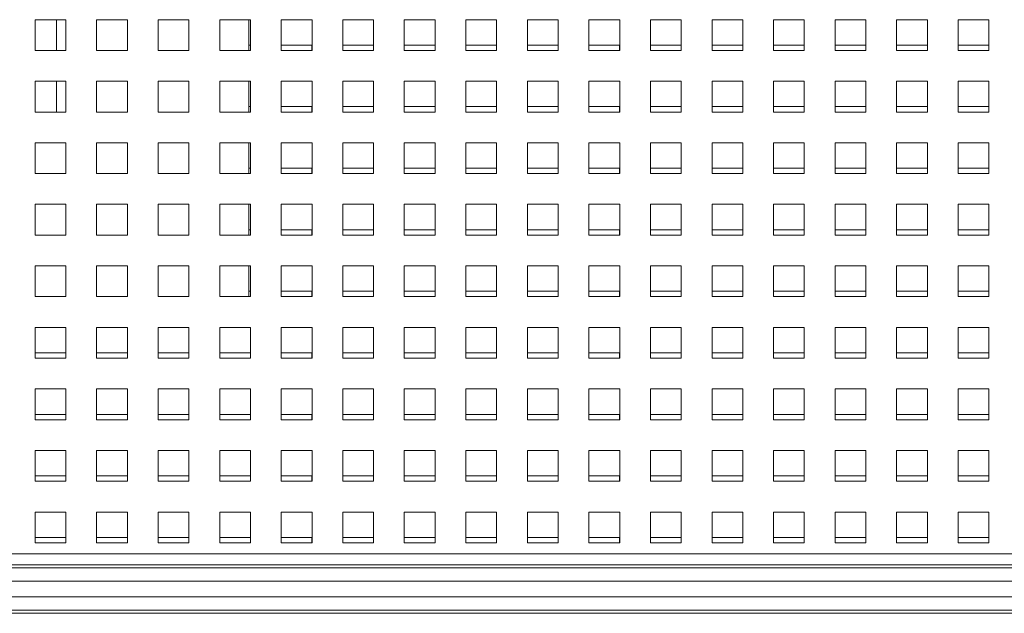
# Paper-space layout '3' of a CAD drawing. Header units: inches. Extents: x 1 to 109, y 1 to 85.
# Tile 101 of 107: x 55.6 to 60.93, y 70.71 to 73.92. Entities that reach past the tile are written whole.
import ezdxf

# ---------------------------------------------------------------- set-up
doc = ezdxf.new("R2010")
doc.units = ezdxf.units.IN
doc.header["$MEASUREMENT"] = 0

psp = doc.layouts.new('3')

# ---------------------------------------------------------------- linework, layer by layer
at = {"color": 7, "linetype": 'Continuous', "lineweight": 15, "ltscale": 5}
for p, q in [((55.8509, 73.9209), (55.6842, 73.9209)), ((55.6842, 73.9209), (55.6842, 73.7542)), ((55.7999, 73.9209), (55.7999, 73.7542)), ((55.8509, 73.7542), (55.8509, 73.9209)), ((56.1842, 73.9209), (56.0175, 73.9209)), ((56.0175, 73.9209), (56.0175, 73.7542)), ((56.1842, 73.7542), (56.1842, 73.9209)), ((56.5175, 73.9209), (56.3509, 73.9209)), ((56.3509, 73.9209), (56.3509, 73.7542)), ((56.5175, 73.7542), (56.5175, 73.9209)), ((56.8509, 73.9209), (56.6842, 73.9209)), ((56.6842, 73.9209), (56.6842, 73.7542)), ((56.8415, 73.9209), (56.8415, 73.7542)), ((56.8509, 73.7542), (56.8509, 73.9209)), ((57.1842, 73.9209), (57.0175, 73.9209)), ((57.0175, 73.9209), (57.0175, 73.7542)), ((57.1842, 73.7542), (57.1842, 73.9209)), ((57.5175, 73.9209), (57.3509, 73.9209)), ((57.3509, 73.9209), (57.3509, 73.7542)), ((57.5175, 73.7542), (57.5175, 73.9209)), ((57.8509, 73.9209), (57.6842, 73.9209)), ((57.6842, 73.9209), (57.6842, 73.7542)), ((57.8509, 73.7542), (57.8509, 73.9209)), ((58.1842, 73.9209), (58.0175, 73.9209)), ((58.0175, 73.9209), (58.0175, 73.7542)), ((58.1842, 73.7542), (58.1842, 73.9209)), ((58.5175, 73.9209), (58.3509, 73.9209)), ((58.3509, 73.9209), (58.3509, 73.7542)), ((58.5175, 73.7542), (58.5175, 73.9209)), ((58.8509, 73.9209), (58.6842, 73.9209)), ((58.6842, 73.9209), (58.6842, 73.7542)), ((58.8509, 73.7542), (58.8509, 73.9209)), ((59.1842, 73.9209), (59.0175, 73.9209)), ((59.0175, 73.9209), (59.0175, 73.7542)), ((59.1842, 73.7542), (59.1842, 73.9209)), ((59.5175, 73.9209), (59.3509, 73.9209)), ((59.3509, 73.9209), (59.3509, 73.7542)), ((59.5175, 73.7542), (59.5175, 73.9209)), ((59.8509, 73.9209), (59.6842, 73.9209)), ((59.6842, 73.9209), (59.6842, 73.7542)), ((59.8509, 73.7542), (59.8509, 73.9209)), ((60.1842, 73.9209), (60.0175, 73.9209)), ((60.0175, 73.9209), (60.0175, 73.7542)), ((60.1842, 73.7542), (60.1842, 73.9209)), ((60.5175, 73.9209), (60.3509, 73.9209)), ((60.3509, 73.9209), (60.3509, 73.7542)), ((60.5175, 73.7542), (60.5175, 73.9209)), ((60.8509, 73.9209), (60.6842, 73.9209)), ((60.6842, 73.9209), (60.6842, 73.7542)), ((60.8509, 73.7542), (60.8509, 73.9209)), ((56.8415, 73.7834), (56.8507, 73.7834)), ((56.8507, 73.7834), (56.8507, 73.7542)), ((57.0175, 73.7834), (57.184, 73.7834)), ((57.184, 73.7834), (57.184, 73.7542)), ((57.3509, 73.7834), (57.5174, 73.7834)), ((57.5174, 73.7834), (57.5174, 73.7542)), ((57.6842, 73.7834), (57.8507, 73.7834)), ((57.8507, 73.7834), (57.8507, 73.7542)), ((58.0175, 73.7834), (58.184, 73.7834)), ((58.184, 73.7834), (58.184, 73.7542)), ((58.3509, 73.7834), (58.5174, 73.7834)), ((58.5174, 73.7834), (58.5174, 73.7542)), ((58.6842, 73.7834), (58.8507, 73.7834)), ((58.8507, 73.7834), (58.8507, 73.7542)), ((59.0175, 73.7834), (59.184, 73.7834)), ((59.184, 73.7834), (59.184, 73.7542)), ((59.3509, 73.7834), (59.5174, 73.7834)), ((59.5174, 73.7834), (59.5174, 73.7542)), ((59.6842, 73.7834), (59.8507, 73.7834)), ((59.8507, 73.7834), (59.8507, 73.7542)), ((60.0175, 73.7834), (60.184, 73.7834)), ((60.184, 73.7834), (60.184, 73.7542)), ((60.3509, 73.7834), (60.5174, 73.7834)), ((60.5174, 73.7834), (60.5174, 73.7542)), ((60.6842, 73.7834), (60.8507, 73.7834)), ((60.8507, 73.7834), (60.8507, 73.7542)), ((55.6842, 73.7542), (55.8509, 73.7542)), ((56.0175, 73.7542), (56.1842, 73.7542)), ((56.3509, 73.7542), (56.5175, 73.7542)), ((56.6842, 73.7542), (56.8509, 73.7542)), ((57.0175, 73.7542), (57.1842, 73.7542)), ((57.3509, 73.7542), (57.5175, 73.7542)), ((57.6842, 73.7542), (57.8509, 73.7542)), ((58.0175, 73.7542), (58.1842, 73.7542)), ((58.3509, 73.7542), (58.5175, 73.7542)), ((58.6842, 73.7542), (58.8509, 73.7542)), ((59.0175, 73.7542), (59.1842, 73.7542)), ((59.3509, 73.7542), (59.5175, 73.7542)), ((59.6842, 73.7542), (59.8509, 73.7542)), ((60.0175, 73.7542), (60.1842, 73.7542)), ((60.3509, 73.7542), (60.5175, 73.7542)), ((60.6842, 73.7542), (60.8509, 73.7542)), ((55.8509, 73.5876), (55.6842, 73.5876)), ((55.6842, 73.5876), (55.6842, 73.4209)), ((55.7999, 73.5876), (55.7999, 73.4209)), ((55.8509, 73.4209), (55.8509, 73.5876)), ((56.1842, 73.5876), (56.0175, 73.5876)), ((56.0175, 73.5876), (56.0175, 73.4209)), ((56.1842, 73.4209), (56.1842, 73.5876)), ((56.5175, 73.5876), (56.3509, 73.5876)), ((56.3509, 73.5876), (56.3509, 73.4209)), ((56.5175, 73.4209), (56.5175, 73.5876)), ((56.8509, 73.5876), (56.6842, 73.5876)), ((56.6842, 73.5876), (56.6842, 73.4209)), ((56.8415, 73.5876), (56.8415, 73.4209)), ((56.8509, 73.4209), (56.8509, 73.5876)), ((57.1842, 73.5876), (57.0175, 73.5876)), ((57.0175, 73.5876), (57.0175, 73.4209)), ((57.1842, 73.4209), (57.1842, 73.5876)), ((57.5175, 73.5876), (57.3509, 73.5876)), ((57.3509, 73.5876), (57.3509, 73.4209)), ((57.5175, 73.4209), (57.5175, 73.5876)), ((57.8509, 73.5876), (57.6842, 73.5876)), ((57.6842, 73.5876), (57.6842, 73.4209)), ((57.8509, 73.4209), (57.8509, 73.5876)), ((58.1842, 73.5876), (58.0175, 73.5876)), ((58.0175, 73.5876), (58.0175, 73.4209)), ((58.1842, 73.4209), (58.1842, 73.5876)), ((58.5175, 73.5876), (58.3509, 73.5876)), ((58.3509, 73.5876), (58.3509, 73.4209)), ((58.5175, 73.4209), (58.5175, 73.5876)), ((58.8509, 73.5876), (58.6842, 73.5876)), ((58.6842, 73.5876), (58.6842, 73.4209)), ((58.8509, 73.4209), (58.8509, 73.5876)), ((59.1842, 73.5876), (59.0175, 73.5876)), ((59.0175, 73.5876), (59.0175, 73.4209)), ((59.1842, 73.4209), (59.1842, 73.5876)), ((59.5175, 73.5876), (59.3509, 73.5876)), ((59.3509, 73.5876), (59.3509, 73.4209)), ((59.5175, 73.4209), (59.5175, 73.5876)), ((59.8509, 73.5876), (59.6842, 73.5876)), ((59.6842, 73.5876), (59.6842, 73.4209)), ((59.8509, 73.4209), (59.8509, 73.5876)), ((60.1842, 73.5876), (60.0175, 73.5876)), ((60.0175, 73.5876), (60.0175, 73.4209)), ((60.1842, 73.4209), (60.1842, 73.5876)), ((60.5175, 73.5876), (60.3509, 73.5876)), ((60.3509, 73.5876), (60.3509, 73.4209)), ((60.5175, 73.4209), (60.5175, 73.5876)), ((60.8509, 73.5876), (60.6842, 73.5876)), ((60.6842, 73.5876), (60.6842, 73.4209)), ((60.8509, 73.4209), (60.8509, 73.5876)), ((56.8415, 73.4501), (56.8507, 73.4501)), ((56.8507, 73.4501), (56.8507, 73.4209)), ((57.0175, 73.4501), (57.184, 73.4501)), ((57.184, 73.4501), (57.184, 73.4209)), ((57.3509, 73.4501), (57.5174, 73.4501)), ((57.5174, 73.4501), (57.5174, 73.4209)), ((57.6842, 73.4501), (57.8507, 73.4501)), ((57.8507, 73.4501), (57.8507, 73.4209)), ((58.0175, 73.4501), (58.184, 73.4501)), ((58.184, 73.4501), (58.184, 73.4209)), ((58.3509, 73.4501), (58.5174, 73.4501)), ((58.5174, 73.4501), (58.5174, 73.4209)), ((58.6842, 73.4501), (58.8507, 73.4501)), ((58.8507, 73.4501), (58.8507, 73.4209)), ((59.0175, 73.4501), (59.184, 73.4501)), ((59.184, 73.4501), (59.184, 73.4209)), ((59.3509, 73.4501), (59.5174, 73.4501)), ((59.5174, 73.4501), (59.5174, 73.4209)), ((59.6842, 73.4501), (59.8507, 73.4501)), ((59.8507, 73.4501), (59.8507, 73.4209)), ((60.0175, 73.4501), (60.184, 73.4501)), ((60.184, 73.4501), (60.184, 73.4209)), ((60.3509, 73.4501), (60.5174, 73.4501)), ((60.5174, 73.4501), (60.5174, 73.4209)), ((60.6842, 73.4501), (60.8507, 73.4501)), ((60.8507, 73.4501), (60.8507, 73.4209)), ((55.6842, 73.4209), (55.8509, 73.4209)), ((56.0175, 73.4209), (56.1842, 73.4209)), ((56.3509, 73.4209), (56.5175, 73.4209)), ((56.6842, 73.4209), (56.8509, 73.4209)), ((57.0175, 73.4209), (57.1842, 73.4209)), ((57.3509, 73.4209), (57.5175, 73.4209)), ((57.6842, 73.4209), (57.8509, 73.4209)), ((58.0175, 73.4209), (58.1842, 73.4209)), ((58.3509, 73.4209), (58.5175, 73.4209)), ((58.6842, 73.4209), (58.8509, 73.4209)), ((59.0175, 73.4209), (59.1842, 73.4209)), ((59.3509, 73.4209), (59.5175, 73.4209)), ((59.6842, 73.4209), (59.8509, 73.4209)), ((60.0175, 73.4209), (60.1842, 73.4209)), ((60.3509, 73.4209), (60.5175, 73.4209)), ((60.6842, 73.4209), (60.8509, 73.4209)), ((55.8509, 73.2542), (55.6842, 73.2542)), ((55.6842, 73.2542), (55.6842, 73.0876)), ((55.8509, 73.0876), (55.8509, 73.2542)), ((56.1842, 73.2542), (56.0175, 73.2542)), ((56.0175, 73.2542), (56.0175, 73.0876)), ((56.1842, 73.0876), (56.1842, 73.2542)), ((56.5175, 73.2542), (56.3509, 73.2542)), ((56.3509, 73.2542), (56.3509, 73.0876)), ((56.5175, 73.0876), (56.5175, 73.2542)), ((56.8509, 73.2542), (56.6842, 73.2542)), ((56.6842, 73.2542), (56.6842, 73.0876)), ((56.8415, 73.2542), (56.8415, 73.0876)), ((56.8509, 73.0876), (56.8509, 73.2542)), ((57.1842, 73.2542), (57.0175, 73.2542)), ((57.0175, 73.2542), (57.0175, 73.0876)), ((57.1842, 73.0876), (57.1842, 73.2542)), ((57.5175, 73.2542), (57.3509, 73.2542)), ((57.3509, 73.2542), (57.3509, 73.0876)), ((57.5175, 73.0876), (57.5175, 73.2542)), ((57.8509, 73.2542), (57.6842, 73.2542)), ((57.6842, 73.2542), (57.6842, 73.0876)), ((57.8509, 73.0876), (57.8509, 73.2542)), ((58.1842, 73.2542), (58.0175, 73.2542)), ((58.0175, 73.2542), (58.0175, 73.0876)), ((58.1842, 73.0876), (58.1842, 73.2542)), ((58.5175, 73.2542), (58.3509, 73.2542)), ((58.3509, 73.2542), (58.3509, 73.0876)), ((58.5175, 73.0876), (58.5175, 73.2542)), ((58.8509, 73.2542), (58.6842, 73.2542)), ((58.6842, 73.2542), (58.6842, 73.0876)), ((58.8509, 73.0876), (58.8509, 73.2542)), ((59.1842, 73.2542), (59.0175, 73.2542)), ((59.0175, 73.2542), (59.0175, 73.0876)), ((59.1842, 73.0876), (59.1842, 73.2542)), ((59.5175, 73.2542), (59.3509, 73.2542)), ((59.3509, 73.2542), (59.3509, 73.0876)), ((59.5175, 73.0876), (59.5175, 73.2542)), ((59.8509, 73.2542), (59.6842, 73.2542)), ((59.6842, 73.2542), (59.6842, 73.0876)), ((59.8509, 73.0876), (59.8509, 73.2542)), ((60.1842, 73.2542), (60.0175, 73.2542)), ((60.0175, 73.2542), (60.0175, 73.0876)), ((60.1842, 73.0876), (60.1842, 73.2542)), ((60.5175, 73.2542), (60.3509, 73.2542)), ((60.3509, 73.2542), (60.3509, 73.0876)), ((60.5175, 73.0876), (60.5175, 73.2542)), ((60.8509, 73.2542), (60.6842, 73.2542)), ((60.6842, 73.2542), (60.6842, 73.0876)), ((60.8509, 73.0876), (60.8509, 73.2542)), ((55.6842, 73.0876), (55.8509, 73.0876)), ((56.0175, 73.0876), (56.1842, 73.0876)), ((56.3509, 73.0876), (56.5175, 73.0876)), ((56.6842, 73.0876), (56.8509, 73.0876)), ((56.8415, 73.1167), (56.8507, 73.1167)), ((56.8507, 73.1167), (56.8507, 73.0876)), ((57.0175, 73.1167), (57.184, 73.1167)), ((57.0175, 73.0876), (57.1842, 73.0876)), ((57.184, 73.1167), (57.184, 73.0876)), ((57.3509, 73.1167), (57.5174, 73.1167)), ((57.3509, 73.0876), (57.5175, 73.0876)), ((57.5174, 73.1167), (57.5174, 73.0876)), ((57.6842, 73.1167), (57.8507, 73.1167)), ((57.6842, 73.0876), (57.8509, 73.0876)), ((57.8507, 73.1167), (57.8507, 73.0876)), ((58.0175, 73.1167), (58.184, 73.1167)), ((58.0175, 73.0876), (58.1842, 73.0876)), ((58.184, 73.1167), (58.184, 73.0876)), ((58.3509, 73.1167), (58.5174, 73.1167)), ((58.3509, 73.0876), (58.5175, 73.0876)), ((58.5174, 73.1167), (58.5174, 73.0876)), ((58.6842, 73.1167), (58.8507, 73.1167)), ((58.6842, 73.0876), (58.8509, 73.0876)), ((58.8507, 73.1167), (58.8507, 73.0876)), ((59.0175, 73.1167), (59.184, 73.1167)), ((59.0175, 73.0876), (59.1842, 73.0876)), ((59.184, 73.1167), (59.184, 73.0876)), ((59.3509, 73.1167), (59.5174, 73.1167)), ((59.3509, 73.0876), (59.5175, 73.0876)), ((59.5174, 73.1167), (59.5174, 73.0876)), ((59.6842, 73.1167), (59.8507, 73.1167)), ((59.6842, 73.0876), (59.8509, 73.0876)), ((59.8507, 73.1167), (59.8507, 73.0876)), ((60.0175, 73.1167), (60.184, 73.1167)), ((60.0175, 73.0876), (60.1842, 73.0876)), ((60.184, 73.1167), (60.184, 73.0876)), ((60.3509, 73.1167), (60.5174, 73.1167)), ((60.3509, 73.0876), (60.5175, 73.0876)), ((60.5174, 73.1167), (60.5174, 73.0876)), ((60.6842, 73.1167), (60.8507, 73.1167)), ((60.6842, 73.0876), (60.8509, 73.0876)), ((60.8507, 73.1167), (60.8507, 73.0876)), ((55.8509, 72.9209), (55.6842, 72.9209)), ((55.6842, 72.9209), (55.6842, 72.7542)), ((55.8509, 72.7542), (55.8509, 72.9209)), ((56.1842, 72.9209), (56.0175, 72.9209)), ((56.0175, 72.9209), (56.0175, 72.7542)), ((56.1842, 72.7542), (56.1842, 72.9209)), ((56.5175, 72.9209), (56.3509, 72.9209)), ((56.3509, 72.9209), (56.3509, 72.7542)), ((56.5175, 72.7542), (56.5175, 72.9209)), ((56.8509, 72.9209), (56.6842, 72.9209)), ((56.6842, 72.9209), (56.6842, 72.7542)), ((56.8415, 72.9209), (56.8415, 72.7542)), ((56.8509, 72.7542), (56.8509, 72.9209)), ((57.1842, 72.9209), (57.0175, 72.9209)), ((57.0175, 72.9209), (57.0175, 72.7542)), ((57.1842, 72.7542), (57.1842, 72.9209)), ((57.5175, 72.9209), (57.3509, 72.9209)), ((57.3509, 72.9209), (57.3509, 72.7542)), ((57.5175, 72.7542), (57.5175, 72.9209)), ((57.8509, 72.9209), (57.6842, 72.9209)), ((57.6842, 72.9209), (57.6842, 72.7542)), ((57.8509, 72.7542), (57.8509, 72.9209)), ((58.1842, 72.9209), (58.0175, 72.9209)), ((58.0175, 72.9209), (58.0175, 72.7542)), ((58.1842, 72.7542), (58.1842, 72.9209)), ((58.5175, 72.9209), (58.3509, 72.9209)), ((58.3509, 72.9209), (58.3509, 72.7542)), ((58.5175, 72.7542), (58.5175, 72.9209)), ((58.8509, 72.9209), (58.6842, 72.9209)), ((58.6842, 72.9209), (58.6842, 72.7542)), ((58.8509, 72.7542), (58.8509, 72.9209)), ((59.1842, 72.9209), (59.0175, 72.9209)), ((59.0175, 72.9209), (59.0175, 72.7542)), ((59.1842, 72.7542), (59.1842, 72.9209)), ((59.5175, 72.9209), (59.3509, 72.9209)), ((59.3509, 72.9209), (59.3509, 72.7542)), ((59.5175, 72.7542), (59.5175, 72.9209)), ((59.8509, 72.9209), (59.6842, 72.9209)), ((59.6842, 72.9209), (59.6842, 72.7542)), ((59.8509, 72.7542), (59.8509, 72.9209)), ((60.1842, 72.9209), (60.0175, 72.9209)), ((60.0175, 72.9209), (60.0175, 72.7542)), ((60.1842, 72.7542), (60.1842, 72.9209)), ((60.5175, 72.9209), (60.3509, 72.9209)), ((60.3509, 72.9209), (60.3509, 72.7542)), ((60.5175, 72.7542), (60.5175, 72.9209)), ((60.8509, 72.9209), (60.6842, 72.9209)), ((60.6842, 72.9209), (60.6842, 72.7542)), ((60.8509, 72.7542), (60.8509, 72.9209)), ((55.6842, 72.7542), (55.8509, 72.7542)), ((56.0175, 72.7542), (56.1842, 72.7542)), ((56.3509, 72.7542), (56.5175, 72.7542)), ((56.6842, 72.7542), (56.8509, 72.7542)), ((56.8415, 72.7834), (56.8507, 72.7834)), ((56.8507, 72.7834), (56.8507, 72.7542)), ((57.0175, 72.7834), (57.184, 72.7834)), ((57.0175, 72.7542), (57.1842, 72.7542)), ((57.184, 72.7834), (57.184, 72.7542)), ((57.3509, 72.7834), (57.5174, 72.7834)), ((57.3509, 72.7542), (57.5175, 72.7542)), ((57.5174, 72.7834), (57.5174, 72.7542)), ((57.6842, 72.7834), (57.8507, 72.7834)), ((57.6842, 72.7542), (57.8509, 72.7542)), ((57.8507, 72.7834), (57.8507, 72.7542)), ((58.0175, 72.7834), (58.184, 72.7834)), ((58.0175, 72.7542), (58.1842, 72.7542)), ((58.184, 72.7834), (58.184, 72.7542)), ((58.3509, 72.7834), (58.5174, 72.7834)), ((58.3509, 72.7542), (58.5175, 72.7542)), ((58.5174, 72.7834), (58.5174, 72.7542)), ((58.6842, 72.7834), (58.8507, 72.7834)), ((58.6842, 72.7542), (58.8509, 72.7542)), ((58.8507, 72.7834), (58.8507, 72.7542)), ((59.0175, 72.7834), (59.184, 72.7834)), ((59.0175, 72.7542), (59.1842, 72.7542)), ((59.184, 72.7834), (59.184, 72.7542)), ((59.3509, 72.7834), (59.5174, 72.7834)), ((59.3509, 72.7542), (59.5175, 72.7542)), ((59.5174, 72.7834), (59.5174, 72.7542)), ((59.6842, 72.7834), (59.8507, 72.7834)), ((59.6842, 72.7542), (59.8509, 72.7542)), ((59.8507, 72.7834), (59.8507, 72.7542)), ((60.0175, 72.7834), (60.184, 72.7834)), ((60.0175, 72.7542), (60.1842, 72.7542)), ((60.184, 72.7834), (60.184, 72.7542)), ((60.3509, 72.7834), (60.5174, 72.7834)), ((60.3509, 72.7542), (60.5175, 72.7542)), ((60.5174, 72.7834), (60.5174, 72.7542)), ((60.6842, 72.7834), (60.8507, 72.7834)), ((60.6842, 72.7542), (60.8509, 72.7542)), ((60.8507, 72.7834), (60.8507, 72.7542)), ((55.8509, 72.5876), (55.6842, 72.5876)), ((55.6842, 72.5876), (55.6842, 72.4209)), ((55.8509, 72.4209), (55.8509, 72.5876)), ((56.1842, 72.5876), (56.0175, 72.5876)), ((56.0175, 72.5876), (56.0175, 72.4209)), ((56.1842, 72.4209), (56.1842, 72.5876)), ((56.5175, 72.5876), (56.3509, 72.5876)), ((56.3509, 72.5876), (56.3509, 72.4209)), ((56.5175, 72.4209), (56.5175, 72.5876)), ((56.8509, 72.5876), (56.6842, 72.5876)), ((56.6842, 72.5876), (56.6842, 72.4209)), ((56.8415, 72.5876), (56.8415, 72.4209)), ((56.8509, 72.4209), (56.8509, 72.5876)), ((57.1842, 72.5876), (57.0175, 72.5876)), ((57.0175, 72.5876), (57.0175, 72.4209)), ((57.1842, 72.4209), (57.1842, 72.5876)), ((57.5175, 72.5876), (57.3509, 72.5876)), ((57.3509, 72.5876), (57.3509, 72.4209)), ((57.5175, 72.4209), (57.5175, 72.5876)), ((57.8509, 72.5876), (57.6842, 72.5876)), ((57.6842, 72.5876), (57.6842, 72.4209)), ((57.8509, 72.4209), (57.8509, 72.5876)), ((58.1842, 72.5876), (58.0175, 72.5876)), ((58.0175, 72.5876), (58.0175, 72.4209)), ((58.1842, 72.4209), (58.1842, 72.5876)), ((58.5175, 72.5876), (58.3509, 72.5876)), ((58.3509, 72.5876), (58.3509, 72.4209)), ((58.5175, 72.4209), (58.5175, 72.5876)), ((58.8509, 72.5876), (58.6842, 72.5876)), ((58.6842, 72.5876), (58.6842, 72.4209)), ((58.8509, 72.4209), (58.8509, 72.5876)), ((59.1842, 72.5876), (59.0175, 72.5876)), ((59.0175, 72.5876), (59.0175, 72.4209)), ((59.1842, 72.4209), (59.1842, 72.5876)), ((59.5175, 72.5876), (59.3509, 72.5876)), ((59.3509, 72.5876), (59.3509, 72.4209)), ((59.5175, 72.4209), (59.5175, 72.5876)), ((59.8509, 72.5876), (59.6842, 72.5876)), ((59.6842, 72.5876), (59.6842, 72.4209)), ((59.8509, 72.4209), (59.8509, 72.5876)), ((60.1842, 72.5876), (60.0175, 72.5876)), ((60.0175, 72.5876), (60.0175, 72.4209)), ((60.1842, 72.4209), (60.1842, 72.5876)), ((60.5175, 72.5876), (60.3509, 72.5876)), ((60.3509, 72.5876), (60.3509, 72.4209)), ((60.5175, 72.4209), (60.5175, 72.5876)), ((60.8509, 72.5876), (60.6842, 72.5876)), ((60.6842, 72.5876), (60.6842, 72.4209)), ((60.8509, 72.4209), (60.8509, 72.5876)), ((56.8415, 72.4501), (56.8507, 72.4501)), ((56.8507, 72.4501), (56.8507, 72.4209)), ((57.0175, 72.4501), (57.184, 72.4501)), ((57.184, 72.4501), (57.184, 72.4209)), ((57.3509, 72.4501), (57.5174, 72.4501)), ((57.5174, 72.4501), (57.5174, 72.4209)), ((57.6842, 72.4501), (57.8507, 72.4501)), ((57.8507, 72.4501), (57.8507, 72.4209)), ((58.0175, 72.4501), (58.184, 72.4501)), ((58.184, 72.4501), (58.184, 72.4209)), ((58.3509, 72.4501), (58.5174, 72.4501)), ((58.5174, 72.4501), (58.5174, 72.4209)), ((58.6842, 72.4501), (58.8507, 72.4501)), ((58.8507, 72.4501), (58.8507, 72.4209)), ((59.0175, 72.4501), (59.184, 72.4501)), ((59.184, 72.4501), (59.184, 72.4209)), ((59.3509, 72.4501), (59.5174, 72.4501)), ((59.5174, 72.4501), (59.5174, 72.4209)), ((59.6842, 72.4501), (59.8507, 72.4501)), ((59.8507, 72.4501), (59.8507, 72.4209)), ((60.0175, 72.4501), (60.184, 72.4501)), ((60.184, 72.4501), (60.184, 72.4209)), ((60.3509, 72.4501), (60.5174, 72.4501)), ((60.5174, 72.4501), (60.5174, 72.4209)), ((60.6842, 72.4501), (60.8507, 72.4501)), ((60.8507, 72.4501), (60.8507, 72.4209)), ((55.6842, 72.4209), (55.8509, 72.4209)), ((56.0175, 72.4209), (56.1842, 72.4209)), ((56.3509, 72.4209), (56.5175, 72.4209)), ((56.6842, 72.4209), (56.8509, 72.4209)), ((57.0175, 72.4209), (57.1842, 72.4209)), ((57.3509, 72.4209), (57.5175, 72.4209)), ((57.6842, 72.4209), (57.8509, 72.4209)), ((58.0175, 72.4209), (58.1842, 72.4209)), ((58.3509, 72.4209), (58.5175, 72.4209)), ((58.6842, 72.4209), (58.8509, 72.4209)), ((59.0175, 72.4209), (59.1842, 72.4209)), ((59.3509, 72.4209), (59.5175, 72.4209)), ((59.6842, 72.4209), (59.8509, 72.4209)), ((60.0175, 72.4209), (60.1842, 72.4209)), ((60.3509, 72.4209), (60.5175, 72.4209)), ((60.6842, 72.4209), (60.8509, 72.4209)), ((55.8509, 72.2542), (55.6842, 72.2542)), ((55.6842, 72.2542), (55.6842, 72.0876)), ((55.8509, 72.0876), (55.8509, 72.2542)), ((56.1842, 72.2542), (56.0175, 72.2542)), ((56.0175, 72.2542), (56.0175, 72.0876)), ((56.1842, 72.0876), (56.1842, 72.2542)), ((56.5175, 72.2542), (56.3509, 72.2542)), ((56.3509, 72.2542), (56.3509, 72.0876)), ((56.5175, 72.0876), (56.5175, 72.2542)), ((56.8509, 72.2542), (56.6842, 72.2542)), ((56.6842, 72.2542), (56.6842, 72.0876)), ((56.8509, 72.0876), (56.8509, 72.2542)), ((57.1842, 72.2542), (57.0175, 72.2542)), ((57.0175, 72.2542), (57.0175, 72.0876)), ((57.1842, 72.0876), (57.1842, 72.2542)), ((57.5175, 72.2542), (57.3509, 72.2542)), ((57.3509, 72.2542), (57.3509, 72.0876)), ((57.5175, 72.0876), (57.5175, 72.2542)), ((57.8509, 72.2542), (57.6842, 72.2542)), ((57.6842, 72.2542), (57.6842, 72.0876)), ((57.8509, 72.0876), (57.8509, 72.2542)), ((58.1842, 72.2542), (58.0175, 72.2542)), ((58.0175, 72.2542), (58.0175, 72.0876)), ((58.1842, 72.0876), (58.1842, 72.2542)), ((58.5175, 72.2542), (58.3509, 72.2542)), ((58.3509, 72.2542), (58.3509, 72.0876)), ((58.5175, 72.0876), (58.5175, 72.2542)), ((58.8509, 72.2542), (58.6842, 72.2542)), ((58.6842, 72.2542), (58.6842, 72.0876)), ((58.8509, 72.0876), (58.8509, 72.2542)), ((59.1842, 72.2542), (59.0175, 72.2542)), ((59.0175, 72.2542), (59.0175, 72.0876)), ((59.1842, 72.0876), (59.1842, 72.2542)), ((59.5175, 72.2542), (59.3509, 72.2542)), ((59.3509, 72.2542), (59.3509, 72.0876)), ((59.5175, 72.0876), (59.5175, 72.2542)), ((59.8509, 72.2542), (59.6842, 72.2542)), ((59.6842, 72.2542), (59.6842, 72.0876)), ((59.8509, 72.0876), (59.8509, 72.2542)), ((60.1842, 72.2542), (60.0175, 72.2542)), ((60.0175, 72.2542), (60.0175, 72.0876)), ((60.1842, 72.0876), (60.1842, 72.2542)), ((60.5175, 72.2542), (60.3509, 72.2542)), ((60.3509, 72.2542), (60.3509, 72.0876)), ((60.5175, 72.0876), (60.5175, 72.2542)), ((60.8509, 72.2542), (60.6842, 72.2542)), ((60.6842, 72.2542), (60.6842, 72.0876)), ((60.8509, 72.0876), (60.8509, 72.2542)), ((55.6842, 72.1167), (55.8507, 72.1167)), ((55.8507, 72.1167), (55.8507, 72.0876)), ((56.0175, 72.1167), (56.184, 72.1167)), ((56.184, 72.1167), (56.184, 72.0876)), ((56.3509, 72.1167), (56.5174, 72.1167)), ((56.5174, 72.1167), (56.5174, 72.0876)), ((56.6842, 72.1167), (56.8507, 72.1167)), ((56.8507, 72.1167), (56.8507, 72.0876)), ((57.0175, 72.1167), (57.184, 72.1167)), ((57.184, 72.1167), (57.184, 72.0876)), ((57.3509, 72.1167), (57.5174, 72.1167)), ((57.5174, 72.1167), (57.5174, 72.0876)), ((57.6842, 72.1167), (57.8507, 72.1167)), ((57.8507, 72.1167), (57.8507, 72.0876)), ((58.0175, 72.1167), (58.184, 72.1167)), ((58.184, 72.1167), (58.184, 72.0876)), ((58.3509, 72.1167), (58.5174, 72.1167)), ((58.5174, 72.1167), (58.5174, 72.0876)), ((58.6842, 72.1167), (58.8507, 72.1167)), ((58.8507, 72.1167), (58.8507, 72.0876)), ((59.0175, 72.1167), (59.184, 72.1167)), ((59.184, 72.1167), (59.184, 72.0876)), ((59.3509, 72.1167), (59.5174, 72.1167)), ((59.5174, 72.1167), (59.5174, 72.0876)), ((59.6842, 72.1167), (59.8507, 72.1167)), ((59.8507, 72.1167), (59.8507, 72.0876)), ((60.0175, 72.1167), (60.184, 72.1167)), ((60.184, 72.1167), (60.184, 72.0876)), ((60.3509, 72.1167), (60.5174, 72.1167)), ((60.5174, 72.1167), (60.5174, 72.0876)), ((60.6842, 72.1167), (60.8507, 72.1167)), ((60.8507, 72.1167), (60.8507, 72.0876)), ((55.6842, 72.0876), (55.8509, 72.0876)), ((56.0175, 72.0876), (56.1842, 72.0876)), ((56.3509, 72.0876), (56.5175, 72.0876)), ((56.6842, 72.0876), (56.8509, 72.0876)), ((57.0175, 72.0876), (57.1842, 72.0876)), ((57.3509, 72.0876), (57.5175, 72.0876)), ((57.6842, 72.0876), (57.8509, 72.0876)), ((58.0175, 72.0876), (58.1842, 72.0876)), ((58.3509, 72.0876), (58.5175, 72.0876)), ((58.6842, 72.0876), (58.8509, 72.0876)), ((59.0175, 72.0876), (59.1842, 72.0876)), ((59.3509, 72.0876), (59.5175, 72.0876)), ((59.6842, 72.0876), (59.8509, 72.0876)), ((60.0175, 72.0876), (60.1842, 72.0876)), ((60.3509, 72.0876), (60.5175, 72.0876)), ((60.6842, 72.0876), (60.8509, 72.0876)), ((55.8509, 71.9209), (55.6842, 71.9209)), ((55.6842, 71.9209), (55.6842, 71.7542)), ((55.8509, 71.7542), (55.8509, 71.9209)), ((56.1842, 71.9209), (56.0175, 71.9209)), ((56.0175, 71.9209), (56.0175, 71.7542)), ((56.1842, 71.7542), (56.1842, 71.9209)), ((56.5175, 71.9209), (56.3509, 71.9209)), ((56.3509, 71.9209), (56.3509, 71.7542)), ((56.5175, 71.7542), (56.5175, 71.9209)), ((56.8509, 71.9209), (56.6842, 71.9209)), ((56.6842, 71.9209), (56.6842, 71.7542)), ((56.8509, 71.7542), (56.8509, 71.9209)), ((57.1842, 71.9209), (57.0175, 71.9209)), ((57.0175, 71.9209), (57.0175, 71.7542)), ((57.1842, 71.7542), (57.1842, 71.9209)), ((57.5175, 71.9209), (57.3509, 71.9209)), ((57.3509, 71.9209), (57.3509, 71.7542)), ((57.5175, 71.7542), (57.5175, 71.9209)), ((57.8509, 71.9209), (57.6842, 71.9209)), ((57.6842, 71.9209), (57.6842, 71.7542)), ((57.8509, 71.7542), (57.8509, 71.9209)), ((58.1842, 71.9209), (58.0175, 71.9209)), ((58.0175, 71.9209), (58.0175, 71.7542)), ((58.1842, 71.7542), (58.1842, 71.9209)), ((58.5175, 71.9209), (58.3509, 71.9209)), ((58.3509, 71.9209), (58.3509, 71.7542)), ((58.5175, 71.7542), (58.5175, 71.9209)), ((58.8509, 71.9209), (58.6842, 71.9209)), ((58.6842, 71.9209), (58.6842, 71.7542)), ((58.8509, 71.7542), (58.8509, 71.9209)), ((59.1842, 71.9209), (59.0175, 71.9209)), ((59.0175, 71.9209), (59.0175, 71.7542)), ((59.1842, 71.7542), (59.1842, 71.9209)), ((59.5175, 71.9209), (59.3509, 71.9209)), ((59.3509, 71.9209), (59.3509, 71.7542)), ((59.5175, 71.7542), (59.5175, 71.9209)), ((59.8509, 71.9209), (59.6842, 71.9209)), ((59.6842, 71.9209), (59.6842, 71.7542)), ((59.8509, 71.7542), (59.8509, 71.9209)), ((60.1842, 71.9209), (60.0175, 71.9209)), ((60.0175, 71.9209), (60.0175, 71.7542)), ((60.1842, 71.7542), (60.1842, 71.9209)), ((60.5175, 71.9209), (60.3509, 71.9209)), ((60.3509, 71.9209), (60.3509, 71.7542)), ((60.5175, 71.7542), (60.5175, 71.9209)), ((60.8509, 71.9209), (60.6842, 71.9209)), ((60.6842, 71.9209), (60.6842, 71.7542)), ((60.8509, 71.7542), (60.8509, 71.9209)), ((55.6842, 71.7834), (55.8507, 71.7834)), ((55.6842, 71.7542), (55.8509, 71.7542)), ((55.8507, 71.7834), (55.8507, 71.7542)), ((56.0175, 71.7834), (56.184, 71.7834)), ((56.0175, 71.7542), (56.1842, 71.7542)), ((56.184, 71.7834), (56.184, 71.7542)), ((56.3509, 71.7834), (56.5174, 71.7834)), ((56.3509, 71.7542), (56.5175, 71.7542)), ((56.5174, 71.7834), (56.5174, 71.7542)), ((56.6842, 71.7834), (56.8507, 71.7834)), ((56.6842, 71.7542), (56.8509, 71.7542)), ((56.8507, 71.7834), (56.8507, 71.7542)), ((57.0175, 71.7834), (57.184, 71.7834)), ((57.0175, 71.7542), (57.1842, 71.7542)), ((57.184, 71.7834), (57.184, 71.7542)), ((57.3509, 71.7834), (57.5174, 71.7834)), ((57.3509, 71.7542), (57.5175, 71.7542)), ((57.5174, 71.7834), (57.5174, 71.7542)), ((57.6842, 71.7834), (57.8507, 71.7834)), ((57.6842, 71.7542), (57.8509, 71.7542)), ((57.8507, 71.7834), (57.8507, 71.7542)), ((58.0175, 71.7834), (58.184, 71.7834)), ((58.0175, 71.7542), (58.1842, 71.7542)), ((58.184, 71.7834), (58.184, 71.7542)), ((58.3509, 71.7834), (58.5174, 71.7834)), ((58.3509, 71.7542), (58.5175, 71.7542)), ((58.5174, 71.7834), (58.5174, 71.7542)), ((58.6842, 71.7834), (58.8507, 71.7834)), ((58.6842, 71.7542), (58.8509, 71.7542)), ((58.8507, 71.7834), (58.8507, 71.7542)), ((59.0175, 71.7834), (59.184, 71.7834)), ((59.0175, 71.7542), (59.1842, 71.7542)), ((59.184, 71.7834), (59.184, 71.7542)), ((59.3509, 71.7834), (59.5174, 71.7834)), ((59.3509, 71.7542), (59.5175, 71.7542)), ((59.5174, 71.7834), (59.5174, 71.7542)), ((59.6842, 71.7834), (59.8507, 71.7834)), ((59.6842, 71.7542), (59.8509, 71.7542)), ((59.8507, 71.7834), (59.8507, 71.7542)), ((60.0175, 71.7834), (60.184, 71.7834)), ((60.0175, 71.7542), (60.1842, 71.7542)), ((60.184, 71.7834), (60.184, 71.7542)), ((60.3509, 71.7834), (60.5174, 71.7834)), ((60.3509, 71.7542), (60.5175, 71.7542)), ((60.5174, 71.7834), (60.5174, 71.7542)), ((60.6842, 71.7834), (60.8507, 71.7834)), ((60.6842, 71.7542), (60.8509, 71.7542)), ((60.8507, 71.7834), (60.8507, 71.7542)), ((55.8509, 71.5876), (55.6842, 71.5876)), ((55.6842, 71.5876), (55.6842, 71.4209)), ((55.8509, 71.4209), (55.8509, 71.5876)), ((56.1842, 71.5876), (56.0175, 71.5876)), ((56.0175, 71.5876), (56.0175, 71.4209)), ((56.1842, 71.4209), (56.1842, 71.5876)), ((56.5175, 71.5876), (56.3509, 71.5876)), ((56.3509, 71.5876), (56.3509, 71.4209)), ((56.5175, 71.4209), (56.5175, 71.5876)), ((56.8509, 71.5876), (56.6842, 71.5876)), ((56.6842, 71.5876), (56.6842, 71.4209)), ((56.8509, 71.4209), (56.8509, 71.5876)), ((57.1842, 71.5876), (57.0175, 71.5876)), ((57.0175, 71.5876), (57.0175, 71.4209)), ((57.1842, 71.4209), (57.1842, 71.5876)), ((57.5175, 71.5876), (57.3509, 71.5876)), ((57.3509, 71.5876), (57.3509, 71.4209)), ((57.5175, 71.4209), (57.5175, 71.5876)), ((57.8509, 71.5876), (57.6842, 71.5876)), ((57.6842, 71.5876), (57.6842, 71.4209)), ((57.8509, 71.4209), (57.8509, 71.5876)), ((58.1842, 71.5876), (58.0175, 71.5876)), ((58.0175, 71.5876), (58.0175, 71.4209)), ((58.1842, 71.4209), (58.1842, 71.5876)), ((58.5175, 71.5876), (58.3509, 71.5876)), ((58.3509, 71.5876), (58.3509, 71.4209)), ((58.5175, 71.4209), (58.5175, 71.5876)), ((58.8509, 71.5876), (58.6842, 71.5876)), ((58.6842, 71.5876), (58.6842, 71.4209)), ((58.8509, 71.4209), (58.8509, 71.5876)), ((59.1842, 71.5876), (59.0175, 71.5876)), ((59.0175, 71.5876), (59.0175, 71.4209)), ((59.1842, 71.4209), (59.1842, 71.5876)), ((59.5175, 71.5876), (59.3509, 71.5876)), ((59.3509, 71.5876), (59.3509, 71.4209)), ((59.5175, 71.4209), (59.5175, 71.5876)), ((59.8509, 71.5876), (59.6842, 71.5876)), ((59.6842, 71.5876), (59.6842, 71.4209)), ((59.8509, 71.4209), (59.8509, 71.5876)), ((60.1842, 71.5876), (60.0175, 71.5876)), ((60.0175, 71.5876), (60.0175, 71.4209)), ((60.1842, 71.4209), (60.1842, 71.5876)), ((60.5175, 71.5876), (60.3509, 71.5876)), ((60.3509, 71.5876), (60.3509, 71.4209)), ((60.5175, 71.4209), (60.5175, 71.5876)), ((60.8509, 71.5876), (60.6842, 71.5876)), ((60.6842, 71.5876), (60.6842, 71.4209)), ((60.8509, 71.4209), (60.8509, 71.5876)), ((55.6842, 71.4501), (55.8507, 71.4501)), ((55.6842, 71.4209), (55.8509, 71.4209)), ((55.8507, 71.4501), (55.8507, 71.4209)), ((56.0175, 71.4501), (56.184, 71.4501)), ((56.0175, 71.4209), (56.1842, 71.4209)), ((56.184, 71.4501), (56.184, 71.4209)), ((56.3509, 71.4501), (56.5174, 71.4501)), ((56.3509, 71.4209), (56.5175, 71.4209)), ((56.5174, 71.4501), (56.5174, 71.4209)), ((56.6842, 71.4501), (56.8507, 71.4501)), ((56.6842, 71.4209), (56.8509, 71.4209)), ((56.8507, 71.4501), (56.8507, 71.4209)), ((57.0175, 71.4501), (57.184, 71.4501)), ((57.0175, 71.4209), (57.1842, 71.4209)), ((57.184, 71.4501), (57.184, 71.4209)), ((57.3509, 71.4501), (57.5174, 71.4501)), ((57.3509, 71.4209), (57.5175, 71.4209)), ((57.5174, 71.4501), (57.5174, 71.4209)), ((57.6842, 71.4501), (57.8507, 71.4501)), ((57.6842, 71.4209), (57.8509, 71.4209)), ((57.8507, 71.4501), (57.8507, 71.4209)), ((58.0175, 71.4501), (58.184, 71.4501)), ((58.0175, 71.4209), (58.1842, 71.4209)), ((58.184, 71.4501), (58.184, 71.4209)), ((58.3509, 71.4501), (58.5174, 71.4501)), ((58.3509, 71.4209), (58.5175, 71.4209)), ((58.5174, 71.4501), (58.5174, 71.4209)), ((58.6842, 71.4501), (58.8507, 71.4501)), ((58.6842, 71.4209), (58.8509, 71.4209)), ((58.8507, 71.4501), (58.8507, 71.4209)), ((59.0175, 71.4501), (59.184, 71.4501)), ((59.0175, 71.4209), (59.1842, 71.4209)), ((59.184, 71.4501), (59.184, 71.4209)), ((59.3509, 71.4501), (59.5174, 71.4501)), ((59.3509, 71.4209), (59.5175, 71.4209)), ((59.5174, 71.4501), (59.5174, 71.4209)), ((59.6842, 71.4501), (59.8507, 71.4501)), ((59.6842, 71.4209), (59.8509, 71.4209)), ((59.8507, 71.4501), (59.8507, 71.4209)), ((60.0175, 71.4501), (60.184, 71.4501)), ((60.0175, 71.4209), (60.1842, 71.4209)), ((60.184, 71.4501), (60.184, 71.4209)), ((60.3509, 71.4501), (60.5174, 71.4501)), ((60.3509, 71.4209), (60.5175, 71.4209)), ((60.5174, 71.4501), (60.5174, 71.4209)), ((60.6842, 71.4501), (60.8507, 71.4501)), ((60.6842, 71.4209), (60.8509, 71.4209)), ((60.8507, 71.4501), (60.8507, 71.4209)), ((55.8509, 71.2542), (55.6842, 71.2542)), ((55.6842, 71.2542), (55.6842, 71.0876)), ((55.8509, 71.0876), (55.8509, 71.2542)), ((56.1842, 71.2542), (56.0175, 71.2542)), ((56.0175, 71.2542), (56.0175, 71.0876)), ((56.1842, 71.0876), (56.1842, 71.2542)), ((56.5175, 71.2542), (56.3509, 71.2542)), ((56.3509, 71.2542), (56.3509, 71.0876)), ((56.5175, 71.0876), (56.5175, 71.2542)), ((56.8509, 71.2542), (56.6842, 71.2542)), ((56.6842, 71.2542), (56.6842, 71.0876)), ((56.8509, 71.0876), (56.8509, 71.2542)), ((57.1842, 71.2542), (57.0175, 71.2542)), ((57.0175, 71.2542), (57.0175, 71.0876)), ((57.1842, 71.0876), (57.1842, 71.2542)), ((57.5175, 71.2542), (57.3509, 71.2542)), ((57.3509, 71.2542), (57.3509, 71.0876)), ((57.5175, 71.0876), (57.5175, 71.2542)), ((57.8509, 71.2542), (57.6842, 71.2542)), ((57.6842, 71.2542), (57.6842, 71.0876)), ((57.8509, 71.0876), (57.8509, 71.2542)), ((58.1842, 71.2542), (58.0175, 71.2542)), ((58.0175, 71.2542), (58.0175, 71.0876)), ((58.1842, 71.0876), (58.1842, 71.2542)), ((58.5175, 71.2542), (58.3509, 71.2542)), ((58.3509, 71.2542), (58.3509, 71.0876)), ((58.5175, 71.0876), (58.5175, 71.2542)), ((58.8509, 71.2542), (58.6842, 71.2542)), ((58.6842, 71.2542), (58.6842, 71.0876)), ((58.8509, 71.0876), (58.8509, 71.2542)), ((59.1842, 71.2542), (59.0175, 71.2542)), ((59.0175, 71.2542), (59.0175, 71.0876)), ((59.1842, 71.0876), (59.1842, 71.2542)), ((59.5175, 71.2542), (59.3509, 71.2542)), ((59.3509, 71.2542), (59.3509, 71.0876)), ((59.5175, 71.0876), (59.5175, 71.2542)), ((59.8509, 71.2542), (59.6842, 71.2542)), ((59.6842, 71.2542), (59.6842, 71.0876)), ((59.8509, 71.0876), (59.8509, 71.2542)), ((60.1842, 71.2542), (60.0175, 71.2542)), ((60.0175, 71.2542), (60.0175, 71.0876)), ((60.1842, 71.0876), (60.1842, 71.2542)), ((60.5175, 71.2542), (60.3509, 71.2542)), ((60.3509, 71.2542), (60.3509, 71.0876)), ((60.5175, 71.0876), (60.5175, 71.2542)), ((60.8509, 71.2542), (60.6842, 71.2542)), ((60.6842, 71.2542), (60.6842, 71.0876)), ((60.8509, 71.0876), (60.8509, 71.2542)), ((55.6842, 71.1167), (55.8507, 71.1167)), ((55.8507, 71.1167), (55.8507, 71.0876)), ((56.0175, 71.1167), (56.184, 71.1167)), ((56.184, 71.1167), (56.184, 71.0876)), ((56.3509, 71.1167), (56.5174, 71.1167)), ((56.5174, 71.1167), (56.5174, 71.0876)), ((56.6842, 71.1167), (56.8507, 71.1167)), ((56.8507, 71.1167), (56.8507, 71.0876)), ((57.0175, 71.1167), (57.184, 71.1167)), ((57.184, 71.1167), (57.184, 71.0876)), ((57.3509, 71.1167), (57.5174, 71.1167)), ((57.5174, 71.1167), (57.5174, 71.0876)), ((57.6842, 71.1167), (57.8507, 71.1167)), ((57.8507, 71.1167), (57.8507, 71.0876)), ((58.0175, 71.1167), (58.184, 71.1167)), ((58.184, 71.1167), (58.184, 71.0876)), ((58.3509, 71.1167), (58.5174, 71.1167)), ((58.5174, 71.1167), (58.5174, 71.0876)), ((58.6842, 71.1167), (58.8507, 71.1167)), ((58.8507, 71.1167), (58.8507, 71.0876)), ((59.0175, 71.1167), (59.184, 71.1167)), ((59.184, 71.1167), (59.184, 71.0876)), ((59.3509, 71.1167), (59.5174, 71.1167)), ((59.5174, 71.1167), (59.5174, 71.0876)), ((59.6842, 71.1167), (59.8507, 71.1167)), ((59.8507, 71.1167), (59.8507, 71.0876)), ((60.0175, 71.1167), (60.184, 71.1167)), ((60.184, 71.1167), (60.184, 71.0876)), ((60.3509, 71.1167), (60.5174, 71.1167)), ((60.5174, 71.1167), (60.5174, 71.0876)), ((60.6842, 71.1167), (60.8507, 71.1167)), ((60.8507, 71.1167), (60.8507, 71.0876)), ((55.6842, 71.0876), (55.8509, 71.0876)), ((56.0175, 71.0876), (56.1842, 71.0876)), ((56.3509, 71.0876), (56.5175, 71.0876)), ((56.6842, 71.0876), (56.8509, 71.0876)), ((57.0175, 71.0876), (57.1842, 71.0876)), ((57.3509, 71.0876), (57.5175, 71.0876)), ((57.6842, 71.0876), (57.8509, 71.0876)), ((58.0175, 71.0876), (58.1842, 71.0876)), ((58.3509, 71.0876), (58.5175, 71.0876)), ((58.6842, 71.0876), (58.8509, 71.0876)), ((59.0175, 71.0876), (59.1842, 71.0876)), ((59.3509, 71.0876), (59.5175, 71.0876)), ((59.6842, 71.0876), (59.8509, 71.0876)), ((60.0175, 71.0876), (60.1842, 71.0876)), ((60.3509, 71.0876), (60.5175, 71.0876)), ((60.6842, 71.0876), (60.8509, 71.0876)), ((48.3092, 71.0274), (64.5592, 71.0274)), ((48.3092, 70.9692), (64.5592, 70.9692)), ((48.3092, 70.9527), (64.5592, 70.9527)), ((64.5592, 70.8799), (48.3092, 70.8799)), ((48.3092, 70.7952), (64.5592, 70.7952)), ((64.5592, 70.7224), (48.3092, 70.7224)), ((64.5592, 70.7059), (48.3092, 70.7059))]:
    psp.add_line(p, q, dxfattribs=at)

doc.saveas('drawing.dxf')
